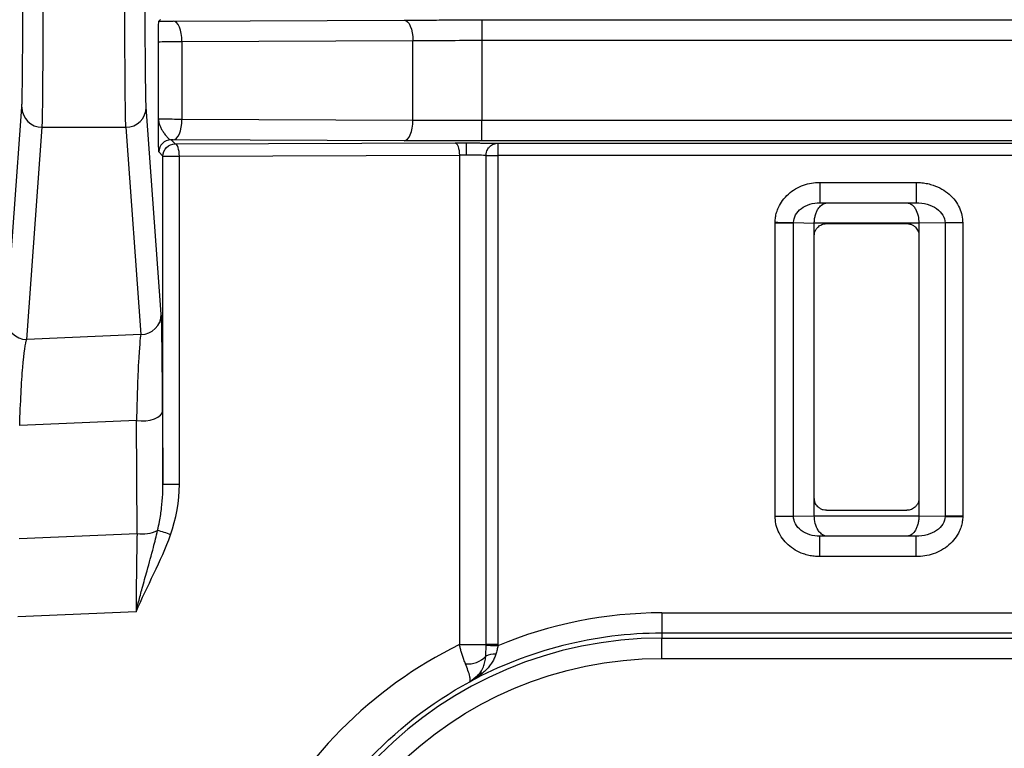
# Model space of a CAD drawing. Extents: x 897.4 to 914.4, y -8.5 to 2.5.
# Tile 31 of 102: x 902.422 to 902.898, y -0.038 to 0.314. Entities that reach past the tile are written whole.
import ezdxf

# ---------------------------------------------------------------- set-up
doc = ezdxf.new("R2010")
doc.units = 0
doc.header["$LTSCALE"] = 4
doc.header["$MEASUREMENT"] = 0
doc.layers.get('0').update_dxf_attribs({"linetype": 'CONTINUOUS'})

msp = doc.modelspace()

# ---------------------------------------------------------------- linework, layer by layer
for p, q in [((902.4892812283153, 0.3135281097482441), (902.4901001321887, 0.3143469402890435)), ((902.4962953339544, 0.313568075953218), (902.6079660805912, 0.3140225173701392)), ((902.64540271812, 0.3140949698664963), (903.1423799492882, 0.3140949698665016)), ((902.64540271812, 0.3140949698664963), (902.64540271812, 0.304252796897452)), ((902.4890899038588, 0.2662463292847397), (902.4890899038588, 0.303494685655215)), ((902.5004549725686, 0.3037259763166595), (902.6121257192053, 0.3041804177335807)), ((902.5004549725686, 0.3037259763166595), (902.5004549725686, 0.266015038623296)), ((902.6121257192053, 0.2655605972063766), (902.6121257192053, 0.3041804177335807)), ((902.64540271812, 0.304252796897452), (902.64540271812, 0.265488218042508)), ((902.64540271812, 0.304252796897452), (903.1423799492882, 0.3042527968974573)), ((902.4156084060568, 0.1694293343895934), (902.4230792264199, 0.2719646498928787)), ((902.4905028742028, 0.1718361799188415), (902.4832073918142, 0.2719646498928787)), ((902.4254505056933, 0.1596566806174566), (902.4329213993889, 0.2621919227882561)), ((902.4329213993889, 0.2621919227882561), (902.4733652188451, 0.2621919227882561)), ((902.4733652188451, 0.2621919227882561), (902.4806607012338, 0.1620635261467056)), ((902.6121257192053, 0.2655605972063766), (902.5004549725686, 0.266015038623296)), ((902.64540271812, 0.2556460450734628), (902.64540271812, 0.265488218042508)), ((903.1423799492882, 0.2654882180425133), (902.64540271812, 0.265488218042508)), ((902.4962953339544, 0.2561728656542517), (902.4952218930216, 0.2561774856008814)), ((902.4952218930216, 0.2561774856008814), (902.4972149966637, 0.2541843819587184)), ((902.6079660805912, 0.2557184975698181), (902.4962953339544, 0.2561728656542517)), ((902.4972149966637, 0.2541843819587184), (902.6325804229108, 0.2546144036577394)), ((902.6379665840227, 0.254622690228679), (902.6379665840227, 0.2487173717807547)), ((903.1423799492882, 0.255646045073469), (902.64540271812, 0.2556460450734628)), ((902.6532632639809, 0.2545178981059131), (903.1345194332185, 0.2545178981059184)), ((902.6532632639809, 0.2545178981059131), (902.6532632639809, 0.2486126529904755)), ((902.4913096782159, 0.24827913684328), (902.4893166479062, 0.2502722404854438)), ((902.4913096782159, 0.08949215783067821), (902.4913096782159, 0.24827913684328)), ((902.4913096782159, 0.24827913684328), (902.4992347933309, 0.24827913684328)), ((902.4992347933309, 0.24827913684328), (902.6346002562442, 0.2487090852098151)), ((902.4992347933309, 0.08949215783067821), (902.4992347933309, 0.24827913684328)), ((902.6346002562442, 0.2487090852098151), (902.6346002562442, 0.01209734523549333)), ((902.6475270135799, 0.01209734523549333), (902.6475270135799, 0.2486126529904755)), ((902.6475270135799, 0.2486126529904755), (902.6532632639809, 0.2486126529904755)), ((903.1345194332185, 0.2486126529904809), (902.6532632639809, 0.2486126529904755)), ((902.6532632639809, 0.2486126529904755), (902.6532632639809, 0.01209734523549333)), ((902.8088672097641, 0.235572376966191), (902.8554174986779, 0.2355723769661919)), ((902.8088672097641, 0.235572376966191), (902.8088672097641, 0.2257302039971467)), ((902.8554174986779, 0.2355723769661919), (902.8554174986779, 0.2257302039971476)), ((902.8088672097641, 0.2257302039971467), (902.8554174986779, 0.2257302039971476)), ((902.8088672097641, 0.2257302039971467), (902.8124354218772, 0.2256634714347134)), ((902.8124354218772, 0.2256634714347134), (902.8510669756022, 0.2256634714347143)), ((902.8510669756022, 0.2256634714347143), (902.8554174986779, 0.2257302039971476)), ((902.7872272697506, 0.215959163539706), (902.7872303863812, 0.21629304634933)), ((902.7872272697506, 0.0742542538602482), (902.7872272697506, 0.215959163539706)), ((902.7872272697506, 0.215959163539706), (902.796147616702, 0.215959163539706)), ((902.796147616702, 0.0742542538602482), (902.796147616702, 0.215959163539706)), ((902.806165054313, 0.2157717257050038), (902.796147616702, 0.215959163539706)), ((902.8567931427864, 0.21582129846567), (902.806165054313, 0.2158212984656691)), ((902.806165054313, 0.2097377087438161), (902.806165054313, 0.2157717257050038)), ((902.8120703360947, 0.2156430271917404), (902.8508822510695, 0.2156430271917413)), ((902.8694076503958, 0.2159714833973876), (902.8567931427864, 0.2157778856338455)), ((902.8567931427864, 0.2157778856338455), (902.8567931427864, 0.21582129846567)), ((902.8567931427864, 0.2157778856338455), (902.8567931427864, 0.2097399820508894)), ((902.8694076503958, 0.2159714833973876), (902.8694076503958, 0.07424193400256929)), ((902.8779639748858, 0.2159714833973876), (902.8694076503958, 0.2159714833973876)), ((902.8779639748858, 0.2159714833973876), (902.8779639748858, 0.07424193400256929)), ((902.806165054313, 0.08294943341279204), (902.806165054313, 0.2097377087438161)), ((902.8567931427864, 0.2097399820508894), (902.8567931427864, 0.08294723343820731)), ((902.4806607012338, 0.1620635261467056), (902.4254505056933, 0.1596566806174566)), ((902.4911313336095, 0.1251669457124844), (902.4913096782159, 0.08949215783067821)), ((902.478514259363, 0.1204617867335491), (902.4220431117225, 0.1180000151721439)), ((902.4787871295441, 0.06588716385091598), (902.478514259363, 0.1204617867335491)), ((902.4992347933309, 0.08949215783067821), (902.4913096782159, 0.08949215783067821)), ((902.806165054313, 0.07444169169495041), (902.806165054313, 0.08294943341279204)), ((902.8567931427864, 0.08294723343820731), (902.8567931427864, 0.0744355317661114)), ((902.8120703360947, 0.07704418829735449), (902.8508822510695, 0.07704418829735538)), ((902.7872272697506, 0.0742542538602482), (902.796147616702, 0.0742542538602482)), ((902.796147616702, 0.0742542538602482), (902.806165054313, 0.07444169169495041)), ((902.806165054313, 0.07444169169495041), (902.806165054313, 0.07439211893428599)), ((902.806165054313, 0.07439211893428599), (902.8567931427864, 0.07439211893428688)), ((902.8567931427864, 0.0744355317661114), (902.8694076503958, 0.07424193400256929)), ((902.8779639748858, 0.07424193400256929), (902.8694076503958, 0.07424193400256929)), ((902.8779639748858, 0.07424193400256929), (902.8779619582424, 0.07397933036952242)), ((902.4217684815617, 0.06340148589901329), (902.4787871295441, 0.06588716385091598)), ((902.8124354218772, 0.06454994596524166), (902.8088672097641, 0.06448321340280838)), ((902.8088672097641, 0.05464104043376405), (902.8088672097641, 0.06448321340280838)), ((902.8554174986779, 0.06448321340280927), (902.8088672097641, 0.06448321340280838)), ((902.8510669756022, 0.06454994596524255), (902.8124354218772, 0.06454994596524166)), ((902.8554174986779, 0.06448321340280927), (902.8510669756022, 0.06454994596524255)), ((902.8554174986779, 0.05464104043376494), (902.8554174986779, 0.06448321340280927)), ((902.8554174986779, 0.05464104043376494), (902.8088672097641, 0.05464104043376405)), ((902.4782956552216, 0.02801848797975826), (902.421076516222, 0.02552408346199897)), ((902.7324740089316, 0.02746776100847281), (903.0553086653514, 0.02746776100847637)), ((902.7324740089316, 0.02746776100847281), (902.7324740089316, 0.01762562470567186)), ((902.7324740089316, 0.01762562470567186), (902.7324740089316, 0.0152705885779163)), ((903.0553086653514, 0.01762562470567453), (902.7324740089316, 0.01762562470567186)), ((902.7324740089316, 0.0152705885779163), (903.0553086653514, 0.01527058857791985)), ((902.7324740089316, 0.005428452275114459), (902.7324740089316, 0.0152705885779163)), ((902.6346002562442, 0.01209734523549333), (902.6475270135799, 0.01209734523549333)), ((902.6532632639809, 0.01209734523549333), (902.6475270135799, 0.01209734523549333)), ((902.6532632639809, 0.01209734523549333), (902.6532600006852, 0.01156128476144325)), ((902.7324740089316, 0.005428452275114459), (903.0553086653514, 0.005428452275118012)), ((902.6396181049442, -0.005817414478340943), (902.6425834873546, -0.003474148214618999)), ((902.6425834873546, -0.003474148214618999), (902.6437708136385, -0.002535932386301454)), ((902.6396181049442, -0.005817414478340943), (902.639648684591, -0.005837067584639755))]:
    msp.add_line(p, q)
at = {"flags": 128}
for points in [[(902.5004549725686, 0.3037259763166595), (902.5003694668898, 0.3056365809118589), (902.500128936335, 0.3074745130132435), (902.4997425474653, 0.309169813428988), (902.4992250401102, 0.3106580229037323), (902.4985961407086, 0.3118825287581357), (902.4978796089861, 0.3127966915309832), (902.4971027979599, 0.3133657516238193), (902.4962953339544, 0.313568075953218)], [(902.6079660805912, 0.3140225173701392), (902.6087735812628, 0.3138201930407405), (902.6095503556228, 0.3132511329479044), (902.6102668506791, 0.3123369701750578), (902.6108958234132, 0.3111124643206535), (902.6114133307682, 0.3096242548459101), (902.6117996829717, 0.3079289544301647), (902.6120401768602, 0.30609102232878), (902.6121257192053, 0.3041804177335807)], [(902.4962953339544, 0.2561728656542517), (902.4971027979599, 0.2563752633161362), (902.4978796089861, 0.2569443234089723), (902.4985961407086, 0.2578584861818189), (902.4992250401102, 0.2590829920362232), (902.4997425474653, 0.2605712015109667), (902.500128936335, 0.2622665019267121), (902.5003694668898, 0.2641044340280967), (902.5004549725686, 0.266015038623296)], [(902.6079660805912, 0.2557184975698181), (902.6087735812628, 0.2559208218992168), (902.6095503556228, 0.2564898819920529), (902.6102668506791, 0.2574040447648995), (902.6108958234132, 0.2586285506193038), (902.6114133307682, 0.2601167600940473), (902.6117996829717, 0.2618120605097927), (902.6120401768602, 0.2636499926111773), (902.6121257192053, 0.2655605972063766)], [(902.4992347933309, 0.24827913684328), (902.4991931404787, 0.2494253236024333), (902.4990763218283, 0.2505278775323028), (902.4988886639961, 0.251544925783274), (902.4986374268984, 0.2524377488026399), (902.4983319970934, 0.2531724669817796), (902.497984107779, 0.253721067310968), (902.497607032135, 0.2540627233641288), (902.4972149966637, 0.2541843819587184)], [(902.6325804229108, 0.2546144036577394), (902.632972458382, 0.2544926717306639), (902.6333495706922, 0.254151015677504), (902.6336974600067, 0.2536024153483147), (902.6340028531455, 0.2528677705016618), (902.6342541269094, 0.25197487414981), (902.6344417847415, 0.2509578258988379), (902.6345586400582, 0.2498552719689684), (902.6346002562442, 0.2487090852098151)], [(902.7872303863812, 0.21629304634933), (902.7886211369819, 0.2162670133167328), (902.7899839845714, 0.2162414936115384), (902.7912915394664, 0.2162170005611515), (902.7925175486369, 0.2161940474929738), (902.793637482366, 0.2161731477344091), (902.794628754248, 0.2161545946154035), (902.7954715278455, 0.2161387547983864), (902.7961489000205, 0.2161261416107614)], [(902.478514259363, 0.1204617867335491), (902.4807512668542, 0.1202790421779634), (902.483016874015, 0.120356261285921), (902.4851905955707, 0.1206892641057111), (902.4871567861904, 0.1212604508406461), (902.4888110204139, 0.1220393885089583), (902.4900651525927, 0.1229846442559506), (902.490852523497, 0.1240459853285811), (902.4911313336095, 0.1251669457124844)], [(902.8694068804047, 0.07411059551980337), (902.8701199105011, 0.07409966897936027), (902.8709688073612, 0.07408661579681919), (902.8719388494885, 0.0740717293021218), (902.8730132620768, 0.07405522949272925), (902.8741734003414, 0.07403748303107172), (902.8753991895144, 0.07401863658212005), (902.8766693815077, 0.07399913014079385), (902.8779619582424, 0.07397933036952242)], [(902.6532600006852, 0.01156128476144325), (902.6522826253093, 0.0115731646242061), (902.6513322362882, 0.01158471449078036), (902.6504350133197, 0.01159560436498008), (902.649615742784, 0.01160554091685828), (902.6488969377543, 0.01161426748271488), (902.6482985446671, 0.01162152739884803), (902.6478369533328, 0.01162713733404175), (902.6475249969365, 0.01163095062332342)]]:
    msp.add_lwpolyline(points, dxfattribs=at)
for centre, radius, start, end in [((902.4328986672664, 0.2720114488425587), 0.009819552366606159, 180.2730666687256, 270.1326390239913), ((902.4733879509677, 0.272011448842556), 0.009819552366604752, 269.8673609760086, 359.7269333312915), ((902.4952223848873, 0.2502717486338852), 0.005905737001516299, 90.00619484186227, 179.9952281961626), ((902.48068350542, 0.1718829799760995), 0.009819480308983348, 269.8669395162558, 359.7269248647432), ((902.4254277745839, 0.1694761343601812), 0.009819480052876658, 180.2730746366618, 270.1326340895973), ((902.4815078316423, 0.08282660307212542), 0.01715653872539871, 260.8754545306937, 294.7962137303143), ((902.4805751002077, 0.03076700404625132), 0.03737922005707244, 67.28729134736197, 77.44079614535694), ((902.7324740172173, -0.1777279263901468), 0.1929985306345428, 90, 270), ((902.7324740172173, -0.1777279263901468), 0.1953535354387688, 90, 118.3701446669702), ((902.6388821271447, 0.01417031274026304), 0.01140774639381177, 263.4419054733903, 318.1008838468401), ((902.6512277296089, -0.0004703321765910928), 0.008010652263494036, 82.93662774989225, 118.7625138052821), ((902.6458130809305, -0.004563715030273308), 0.002880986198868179, 90.93476347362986, 135.2067863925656)]:
    msp.add_arc(centre, radius, start, end)
for points, knots in [([(902.423079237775, 0.2719646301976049), (902.4230932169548, 0.2721886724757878), (902.4231210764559, 0.2726351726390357), (902.4231621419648, 0.2737244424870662), (902.4232023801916, 0.2751177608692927), (902.4232417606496, 0.2768453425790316), (902.4233013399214, 0.2800186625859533), (902.4233773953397, 0.2854951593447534), (902.4234599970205, 0.2943766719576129), (902.4235271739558, 0.3048355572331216), (902.4235696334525, 0.3151091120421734), (902.4235939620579, 0.3243761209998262), (902.4236066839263, 0.3323190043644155), (902.4236082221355, 0.3376818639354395), (902.423608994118, 0.340373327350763)], [0, 0, 0, 0, 0.04854175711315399, 0.09674023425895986, 0.1448344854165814, 0.193065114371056, 0.2416706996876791, 0.3707570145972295, 0.5000478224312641, 0.6291324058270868, 0.7584215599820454, 0.8390891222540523, 0.9192435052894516, 0.9999999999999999, 0.9999999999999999, 0.9999999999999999, 0.9999999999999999]), ([(902.4329213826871, 0.2621919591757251), (902.4329936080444, 0.2633248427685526), (902.4330642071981, 0.2661916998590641), (902.4331930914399, 0.2750239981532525), (902.4332513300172, 0.2809867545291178), (902.4333478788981, 0.2952354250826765), (902.4333861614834, 0.3035172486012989), (902.4334377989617, 0.3213263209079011), (902.4334511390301, 0.3308472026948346), (902.4334511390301, 0.340373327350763)], [0, 0, 0, 0, 0.25, 0.25, 0.5, 0.5, 0.75, 0.75, 1, 1, 1, 1]), ([(902.4733652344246, 0.2621919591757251), (902.4733507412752, 0.2624615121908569), (902.4733219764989, 0.262996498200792), (902.4732806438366, 0.2643108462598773), (902.4732410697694, 0.2659635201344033), (902.473203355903, 0.2679652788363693), (902.4731674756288, 0.270279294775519), (902.4731334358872, 0.2728806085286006), (902.4731012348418, 0.2757409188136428), (902.4730708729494, 0.2788328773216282), (902.4730423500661, 0.2821292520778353), (902.4730156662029, 0.2856034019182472), (902.4729908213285, 0.2892293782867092), (902.4729678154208, 0.2929820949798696), (902.4729466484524, 0.2968374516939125), (902.4729273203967, 0.3007724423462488), (902.4729098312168, 0.3047652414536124), (902.4728941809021, 0.308795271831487), (902.4728803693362, 0.3128432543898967), (902.4728683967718, 0.3168912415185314), (902.4728582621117, 0.3209226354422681), (902.4728499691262, 0.3249221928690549), (902.4728435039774, 0.3288760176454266), (902.4728389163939, 0.3327715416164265), (902.472836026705, 0.3365974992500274), (902.47283565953, 0.3391245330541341), (902.4728354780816, 0.3403733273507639)], [0, 0, 0, 0, 0.05055360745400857, 0.100334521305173, 0.1493427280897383, 0.197578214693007, 0.2450409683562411, 0.2917309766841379, 0.3376482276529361, 0.3827927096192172, 0.4271644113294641, 0.4707633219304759, 0.5135894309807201, 0.5556427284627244, 0.5969232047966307, 0.6374308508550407, 0.6771656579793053, 0.7161276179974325, 0.754316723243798, 0.791732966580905, 0.8283763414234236, 0.8642468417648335, 0.8993444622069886, 0.9336691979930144, 0.9672210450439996, 0.9999999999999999, 0.9999999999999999, 0.9999999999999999, 0.9999999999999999]), ([(902.4832073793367, 0.2719646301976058), (902.4831351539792, 0.2729559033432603), (902.4830645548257, 0.2754644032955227), (902.4829356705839, 0.2831926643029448), (902.4828774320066, 0.2884100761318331), (902.4827808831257, 0.3008776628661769), (902.4827426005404, 0.3081242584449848), (902.482690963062, 0.3237071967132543), (902.4826776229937, 0.3320379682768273), (902.4826776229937, 0.340373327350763)], [0, 0, 0, 0, 0.25, 0.25, 0.5, 0.5, 0.75, 0.75, 1, 1, 1, 1]), ([(902.4890899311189, 0.3034946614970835), (902.4891068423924, 0.3048671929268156), (902.4891358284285, 0.307219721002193), (902.489177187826, 0.3101616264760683), (902.4892133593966, 0.3120440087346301), (902.4892477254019, 0.3132613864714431), (902.489270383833, 0.313441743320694), (902.4892812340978, 0.3135281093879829)], [0, 0, 0, 0, 0.2909608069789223, 0.498708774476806, 0.6820474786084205, 0.8477445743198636, 1, 1, 1, 1]), ([(902.4892812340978, 0.3135281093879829), (902.4903681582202, 0.313535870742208), (902.492542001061, 0.3135513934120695), (902.495044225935, 0.3135625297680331), (902.4962953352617, 0.3135680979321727)], [0, 0, 0, 0, 0.5000012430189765, 1, 1, 1, 1]), ([(902.6079660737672, 0.3140225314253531), (902.6096644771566, 0.3140291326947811), (902.6130447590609, 0.3140422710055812), (902.6182602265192, 0.3140584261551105), (902.6235414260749, 0.3140717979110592), (902.6289008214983, 0.3140821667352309), (902.6343347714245, 0.3140895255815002), (902.6398439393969, 0.314094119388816), (902.6435437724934, 0.3140946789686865), (902.6454027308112, 0.3140949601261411)], [0, 0, 0, 0, 0.14426440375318, 0.2871251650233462, 0.4291370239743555, 0.5708646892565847, 0.7128762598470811, 0.8557364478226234, 1, 1, 1, 1]), ([(902.4890899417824, 0.3034946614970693), (902.4891227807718, 0.30354304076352), (902.4902200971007, 0.3035911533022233), (902.4942165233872, 0.3036724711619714), (902.4971050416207, 0.3037055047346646), (902.5004549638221, 0.3037259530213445)], [0, 0, 0, 0, 0.5, 0.5, 1, 1, 1, 1]), ([(902.489316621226, 0.2502722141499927), (902.489308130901, 0.2503203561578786), (902.4892909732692, 0.2504176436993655), (902.4892653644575, 0.2510867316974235), (902.4892397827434, 0.2521346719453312), (902.4892142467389, 0.2536002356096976), (902.48918877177, 0.2554583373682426), (902.4891628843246, 0.2577940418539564), (902.4891292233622, 0.2613524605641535), (902.4891054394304, 0.2643147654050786), (902.4890899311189, 0.2662463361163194)], [0, 0, 0, 0, 0.09285421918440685, 0.1876439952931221, 0.2860372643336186, 0.3895278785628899, 0.4994019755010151, 0.615868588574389, 0.7495271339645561, 1, 1, 1, 1]), ([(902.4890899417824, 0.2662463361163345), (902.4891282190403, 0.265729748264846), (902.4892055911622, 0.2646855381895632), (902.4896964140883, 0.263127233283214), (902.4904270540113, 0.2615995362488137), (902.4913450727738, 0.2600550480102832), (902.4923538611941, 0.2586368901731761), (902.4934084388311, 0.2573837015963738), (902.4943815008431, 0.256418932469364), (902.4949488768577, 0.2562559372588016), (902.4952219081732, 0.2561775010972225)], [0, 0, 0, 0, 0.1232917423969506, 0.2492170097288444, 0.3782972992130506, 0.4996005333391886, 0.6306495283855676, 0.7499638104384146, 0.8796781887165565, 0.9999999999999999, 0.9999999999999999, 0.9999999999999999, 0.9999999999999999]), ([(902.5004549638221, 0.2660150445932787), (902.4971050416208, 0.2660354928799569), (902.4942165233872, 0.2660685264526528), (902.4902200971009, 0.2661498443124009), (902.4891227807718, 0.2661979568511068), (902.4890899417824, 0.2662463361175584)], [0, 0, 0, 0, 0.5, 0.5, 1, 1, 1, 1]), ([(902.4913097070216, 0.2482791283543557), (902.4913098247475, 0.2498250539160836), (902.4919463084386, 0.2513614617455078), (902.4941326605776, 0.2535478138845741), (902.4956690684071, 0.2541842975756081), (902.4972149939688, 0.2541844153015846)], [0, 0, 0, 0, 0.5, 0.5, 1, 1, 1, 1]), ([(902.6454027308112, 0.2556460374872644), (902.6435437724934, 0.2556463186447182), (902.6398439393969, 0.2556468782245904), (902.6343347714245, 0.2556514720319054), (902.6289008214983, 0.2556588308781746), (902.6235414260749, 0.2556691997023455), (902.6182602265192, 0.2556825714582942), (902.6130447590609, 0.2556987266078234), (902.6096644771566, 0.2557118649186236), (902.6079660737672, 0.2557184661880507)], [0, 0, 0, 0, 0.1442635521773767, 0.2871237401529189, 0.429135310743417, 0.5708629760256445, 0.7128748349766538, 0.8557355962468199, 1, 1, 1, 1]), ([(902.6325804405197, 0.2546143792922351), (902.6334571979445, 0.2546167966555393), (902.6352107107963, 0.254621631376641), (902.637047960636, 0.2546223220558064), (902.6379665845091, 0.2546226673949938)], [0, 0, 0, 0, 0.5000005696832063, 1, 1, 1, 1]), ([(902.6379665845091, 0.2546226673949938), (902.6388489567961, 0.2546223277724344), (902.6405914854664, 0.2546216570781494), (902.6431272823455, 0.254615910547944), (902.645524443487, 0.2546066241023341), (902.6484278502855, 0.2545897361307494), (902.6515671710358, 0.2545615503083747), (902.6526967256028, 0.2545324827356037), (902.6532632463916, 0.2545179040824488)], [0, 0, 0, 0, 0.1263982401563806, 0.2496140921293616, 0.3732232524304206, 0.5007683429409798, 0.7496135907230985, 1, 1, 1, 1]), ([(902.6475269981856, 0.2486126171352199), (902.6475658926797, 0.2491298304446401), (902.6476371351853, 0.2500772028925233), (902.6481147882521, 0.2512849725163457), (902.6486520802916, 0.2521538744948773), (902.6495481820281, 0.2532042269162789), (902.650747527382, 0.254019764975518), (902.6520328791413, 0.2543981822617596), (902.6526866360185, 0.2544937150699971), (902.6530563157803, 0.2545151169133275), (902.6532167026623, 0.254517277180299), (902.6532632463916, 0.2545179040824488)], [0, 0, 0, 0, 0.1674190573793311, 0.306659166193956, 0.4176514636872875, 0.5003414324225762, 0.759206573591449, 0.882827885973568, 0.942179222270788, 0.9832206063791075, 1, 1, 1, 1]), ([(902.6475269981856, 0.2486126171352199), (902.6470080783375, 0.2486300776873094), (902.6457604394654, 0.2486475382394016), (902.642325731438, 0.2486824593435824), (902.640149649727, 0.2486999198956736), (902.6379665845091, 0.2487173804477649)], [0, 0, 0, 0, 0.5, 0.5, 1, 1, 1, 1]), ([(902.7872303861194, 0.2162930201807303), (902.7872772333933, 0.2171027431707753), (902.7873711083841, 0.2187253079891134), (902.7879394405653, 0.2211240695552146), (902.7889755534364, 0.2239206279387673), (902.7907939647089, 0.2270086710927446), (902.79359717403, 0.2300473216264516), (902.7970241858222, 0.2325523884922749), (902.800821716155, 0.2342890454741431), (902.8048265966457, 0.2353864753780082), (902.8075118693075, 0.2355100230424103), (902.8088671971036, 0.2355723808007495)], [0, 0, 0, 0, 0.07579727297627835, 0.1518864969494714, 0.2296657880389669, 0.3544018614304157, 0.4844640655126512, 0.6140639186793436, 0.7490619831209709, 0.8733449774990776, 1, 1, 1, 1]), ([(902.8554175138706, 0.2355723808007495), (902.8563636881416, 0.2355434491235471), (902.8582460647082, 0.2354858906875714), (902.8610330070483, 0.2350081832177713), (902.8642730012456, 0.2340983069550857), (902.8678435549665, 0.2325069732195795), (902.8714216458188, 0.2299749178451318), (902.8743706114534, 0.2268694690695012), (902.8764411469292, 0.223375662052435), (902.8777367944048, 0.2196942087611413), (902.8778884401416, 0.2172092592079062), (902.8779639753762, 0.215971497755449)], [0, 0, 0, 0, 0.08569993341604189, 0.1704966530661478, 0.2554337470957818, 0.3902878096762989, 0.5224237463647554, 0.6502862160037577, 0.7753265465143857, 0.8880894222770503, 1, 1, 1, 1]), ([(902.7961488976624, 0.2161261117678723), (902.7961966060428, 0.2186753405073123), (902.7975855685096, 0.2211710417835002), (902.8022812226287, 0.2247169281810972), (902.805551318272, 0.2257396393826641), (902.8088671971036, 0.225730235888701)], [0, 0, 0, 0, 0.5, 0.5, 1, 1, 1, 1]), ([(902.8061650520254, 0.2158213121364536), (902.8061912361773, 0.2164367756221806), (902.8062447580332, 0.2176948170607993), (902.8066166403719, 0.219531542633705), (902.8071991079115, 0.2212759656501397), (902.8081780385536, 0.2231555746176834), (902.8099389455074, 0.2251225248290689), (902.8115109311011, 0.2254631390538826), (902.8124354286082, 0.2256634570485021)], [0, 0, 0, 0, 0.1098770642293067, 0.2245948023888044, 0.3455625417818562, 0.4739839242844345, 0.6906456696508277, 1, 1, 1, 1]), ([(902.851066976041, 0.2256634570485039), (902.8514376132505, 0.2256219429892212), (902.8521382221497, 0.2255434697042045), (902.85309515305, 0.2250243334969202), (902.8539037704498, 0.2243467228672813), (902.8545659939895, 0.2235824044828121), (902.8554929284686, 0.2221874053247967), (902.856503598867, 0.2197099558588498), (902.8566998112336, 0.2170748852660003), (902.8567931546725, 0.2158213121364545)], [0, 0, 0, 0, 0.1343242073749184, 0.253910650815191, 0.3587912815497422, 0.4490188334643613, 0.5246821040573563, 0.7738786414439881, 0.9999999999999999, 0.9999999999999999, 0.9999999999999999, 0.9999999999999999]), ([(902.8554175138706, 0.225730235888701), (902.859105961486, 0.2257413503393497), (902.8627405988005, 0.2246975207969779), (902.8679172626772, 0.2210865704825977), (902.8694173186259, 0.2185488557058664), (902.8694076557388, 0.215971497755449)], [0, 0, 0, 0, 0.5, 0.5, 1, 1, 1, 1]), ([(902.8061650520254, 0.2097377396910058), (902.8061996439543, 0.2102581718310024), (902.8062677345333, 0.2112825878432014), (902.806888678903, 0.2127294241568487), (902.8079986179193, 0.2141428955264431), (902.8097349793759, 0.21541005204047), (902.8112902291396, 0.2155652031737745), (902.8120703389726, 0.2156430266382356)], [0, 0, 0, 0, 0.168226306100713, 0.331135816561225, 0.5007629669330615, 0.7495838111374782, 1, 1, 1, 1]), ([(902.8508822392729, 0.2156430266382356), (902.8514031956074, 0.2156084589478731), (902.8524285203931, 0.2155404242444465), (902.8538767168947, 0.2149198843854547), (902.8552914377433, 0.2138105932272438), (902.8565598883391, 0.212074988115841), (902.8567152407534, 0.2105199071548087), (902.8567931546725, 0.2097399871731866)], [0, 0, 0, 0, 0.1683470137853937, 0.3313336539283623, 0.5009777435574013, 0.7497252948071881, 1, 1, 1, 1]), ([(902.4911313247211, 0.1251669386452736), (902.4910685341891, 0.1377244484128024), (902.490977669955, 0.1486483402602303), (902.490759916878, 0.1648184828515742), (902.4906332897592, 0.1700460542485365), (902.4905028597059, 0.1718361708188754)], [0, 0, 0, 0, 0.5, 0.5, 1, 1, 1, 1]), ([(902.4806607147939, 0.1620634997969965), (902.4802489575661, 0.1604492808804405), (902.4798343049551, 0.1557795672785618), (902.4790905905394, 0.1413652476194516), (902.4787624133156, 0.1316370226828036), (902.4785142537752, 0.120461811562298)], [0, 0, 0, 0, 0.5, 0.5, 1, 1, 1, 1]), ([(902.4220431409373, 0.1180000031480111), (902.4224172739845, 0.129180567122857), (902.4229277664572, 0.1389168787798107), (902.4241083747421, 0.1533502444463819), (902.4247770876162, 0.1580310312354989), (902.42545053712, 0.1596566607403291)], [0, 0, 0, 0, 0.5, 0.5, 1, 1, 1, 1]), ([(902.4887031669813, 0.06725182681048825), (902.4890307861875, 0.06872149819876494), (902.4898391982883, 0.07234796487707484), (902.490698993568, 0.07821161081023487), (902.4912325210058, 0.08417003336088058), (902.491287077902, 0.08793184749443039), (902.4913097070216, 0.08949217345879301)], [0, 0, 0, 0, 0.2030381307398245, 0.5010038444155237, 0.7930262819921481, 1, 1, 1, 1]), ([(902.8120703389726, 0.07704416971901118), (902.8115499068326, 0.07707876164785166), (902.8105254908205, 0.07714685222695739), (902.8090786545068, 0.07776779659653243), (902.8076651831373, 0.07887773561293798), (902.8063980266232, 0.08061409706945), (902.8062428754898, 0.08216934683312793), (902.8061650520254, 0.08294945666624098)], [0, 0, 0, 0, 0.1682263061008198, 0.3311358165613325, 0.5007629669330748, 0.749583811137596, 0.9999999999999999, 0.9999999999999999, 0.9999999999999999, 0.9999999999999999]), ([(902.8567931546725, 0.08294720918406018), (902.8567585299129, 0.08242691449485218), (902.8566903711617, 0.08140271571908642), (902.8560688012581, 0.07995630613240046), (902.8549577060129, 0.07854326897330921), (902.8532194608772, 0.07727686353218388), (902.85166309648, 0.0771219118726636), (902.8508822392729, 0.07704416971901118)], [0, 0, 0, 0, 0.1681288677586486, 0.330961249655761, 0.5005482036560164, 0.749415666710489, 1, 1, 1, 1]), ([(902.8088671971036, 0.05464105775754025), (902.807965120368, 0.05467018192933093), (902.8061635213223, 0.05472834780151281), (902.8034886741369, 0.05520919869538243), (902.800379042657, 0.05610974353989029), (902.7969406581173, 0.05771098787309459), (902.7935130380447, 0.06023718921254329), (902.790673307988, 0.06335443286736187), (902.7886923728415, 0.06684223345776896), (902.7874400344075, 0.07052955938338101), (902.7872983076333, 0.07301056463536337), (902.7872272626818, 0.07425424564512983)], [0, 0, 0, 0, 0.08352463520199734, 0.1668127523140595, 0.2509516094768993, 0.3830346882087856, 0.5157810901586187, 0.642974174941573, 0.770695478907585, 0.885053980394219, 1, 1, 1, 1]), ([(902.8088671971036, 0.06448320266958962), (902.8055146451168, 0.06447369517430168), (902.8022101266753, 0.0655199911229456), (902.7975031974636, 0.06913580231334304), (902.796138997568, 0.07167587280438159), (902.7961476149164, 0.07425424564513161)], [0, 0, 0, 0, 0.5, 0.5, 1, 1, 1, 1]), ([(902.8124354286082, 0.06454998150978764), (902.8120296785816, 0.06459144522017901), (902.8112631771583, 0.06466977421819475), (902.8102152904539, 0.06518859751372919), (902.809329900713, 0.0658659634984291), (902.808604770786, 0.0666299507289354), (902.8075934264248, 0.0680195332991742), (902.8064849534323, 0.07048750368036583), (902.8062678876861, 0.0731369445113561), (902.8061650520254, 0.07439212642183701)], [0, 0, 0, 0, 0.135719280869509, 0.2563869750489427, 0.3620396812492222, 0.452737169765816, 0.5285798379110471, 0.7766630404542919, 1, 1, 1, 1]), ([(902.8567931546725, 0.0743921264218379), (902.856769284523, 0.07377691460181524), (902.8567205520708, 0.07252091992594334), (902.8563816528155, 0.07068558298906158), (902.8558503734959, 0.06894158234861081), (902.8549588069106, 0.06706469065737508), (902.853351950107, 0.06509374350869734), (902.8519120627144, 0.06475108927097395), (902.851066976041, 0.06454998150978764)], [0, 0, 0, 0, 0.111367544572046, 0.2273640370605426, 0.3491911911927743, 0.4778874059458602, 0.6935660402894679, 1, 1, 1, 1]), ([(902.8694068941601, 0.07411061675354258), (902.869367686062, 0.07155627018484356), (902.8678460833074, 0.0690533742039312), (902.8626790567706, 0.06549745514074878), (902.8590742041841, 0.06447218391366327), (902.8554175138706, 0.06448320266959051)], [0, 0, 0, 0, 0.5, 0.5, 1, 1, 1, 1]), ([(902.8779619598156, 0.07397930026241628), (902.8779163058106, 0.07316778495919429), (902.877824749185, 0.07154033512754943), (902.877239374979, 0.06913433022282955), (902.876164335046, 0.06632502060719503), (902.8742674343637, 0.06322157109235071), (902.8713443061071, 0.06017500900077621), (902.8677692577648, 0.0576644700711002), (902.8638093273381, 0.05592586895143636), (902.8596321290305, 0.05482702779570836), (902.8568323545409, 0.05470348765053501), (902.8554175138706, 0.05464105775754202)], [0, 0, 0, 0, 0.0741098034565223, 0.1486231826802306, 0.2250223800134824, 0.3482713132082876, 0.4778682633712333, 0.6080709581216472, 0.7446619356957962, 0.8709672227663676, 1, 1, 1, 1]), ([(902.4782956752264, 0.02801849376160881), (902.4786979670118, 0.02961013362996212), (902.4796607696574, 0.03341939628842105), (902.4814398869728, 0.04003101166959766), (902.483890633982, 0.04881770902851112), (902.4864955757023, 0.05807372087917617), (902.4880510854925, 0.06454078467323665), (902.4887031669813, 0.06725182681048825)], [0, 0, 0, 0, 0.1193640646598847, 0.2856733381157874, 0.5003192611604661, 0.7905300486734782, 1, 1, 1, 1]), ([(902.4782956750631, 0.02801849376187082), (902.4810227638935, 0.03425420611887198), (902.4840051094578, 0.04035867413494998), (902.4898343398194, 0.05263717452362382), (902.4926906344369, 0.05880683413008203), (902.4950076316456, 0.065247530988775)], [0, 0, 0, 0, 0.5, 0.5, 1, 1, 1, 1]), ([(902.634600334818, 0.01209713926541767), (902.6133852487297, 0.001682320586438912), (902.5939352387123, -0.01231040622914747), (902.5607240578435, -0.04593707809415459), (902.5469596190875, -0.06555255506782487), (902.5266611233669, -0.1082340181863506), (902.5201178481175, -0.131286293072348), (902.5149922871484, -0.1782700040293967), (902.516398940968, -0.2021915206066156), (902.5270170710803, -0.2482458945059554), (902.536216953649, -0.2703722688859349), (902.561396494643, -0.3103692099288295), (902.5773648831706, -0.3282359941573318), (902.6143021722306, -0.3577218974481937), (902.6352604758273, -0.3693390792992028), (902.6798426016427, -0.3850307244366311), (902.7034540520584, -0.3891043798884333), (902.7270878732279, -0.3891794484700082)], [0, 0, 0, 0, 0.1250000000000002, 0.1250000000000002, 0.2500000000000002, 0.2500000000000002, 0.3750000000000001, 0.3750000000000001, 0.5000000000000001, 0.5000000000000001, 0.6250000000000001, 0.6250000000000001, 0.75, 0.75, 0.875, 0.875, 1, 1, 1, 1]), ([(902.637579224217, 0.002837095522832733), (902.6373176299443, 0.003500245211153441), (902.636814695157, 0.004775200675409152), (902.6361204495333, 0.006781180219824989), (902.6355251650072, 0.008681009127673), (902.6350233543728, 0.01044468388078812), (902.6347362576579, 0.01156617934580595), (902.634600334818, 0.01209713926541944)], [0, 0, 0, 0, 0.2372935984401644, 0.4562149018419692, 0.6561530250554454, 0.8372093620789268, 1, 1, 1, 1]), ([(902.647373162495, 0.006551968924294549), (902.6474121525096, 0.007365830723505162), (902.6474909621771, 0.009010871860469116), (902.6475136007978, 0.01075147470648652), (902.6475250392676, 0.01163093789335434)], [0, 0, 0, 0, 0.4947364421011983, 1, 1, 1, 1]), ([(902.6532599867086, 0.01156128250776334), (902.6531115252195, 0.01089312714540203), (902.6528024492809, 0.00950212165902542), (902.6524144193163, 0.008171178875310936), (902.6522127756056, 0.007479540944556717)], [0, 0, 0, 0, 0.4803398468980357, 0.9999999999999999, 0.9999999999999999, 0.9999999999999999, 0.9999999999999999]), ([(902.7324740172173, -0.3608843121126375), (902.6313872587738, -0.3608843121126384), (902.5493176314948, -0.278814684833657), (902.5493176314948, -0.07664116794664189), (902.6313872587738, 0.005428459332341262), (902.7324740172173, 0.005428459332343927)], [0, 0, 0, 0, 0.5000000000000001, 0.5000000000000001, 1, 1, 1, 1]), ([(902.643770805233, -0.002535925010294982), (902.6441594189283, -0.002061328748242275), (902.645113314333, -0.0008963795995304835), (902.6462139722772, 0.001202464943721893), (902.6469183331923, 0.003369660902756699), (902.6472044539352, 0.004916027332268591), (902.6473189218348, 0.005837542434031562), (902.6473550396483, 0.006313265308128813), (902.647373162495, 0.006551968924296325)], [0, 0, 0, 0, 0.2043693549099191, 0.5016472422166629, 0.7497607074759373, 0.8742322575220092, 0.9368934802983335, 1, 1, 1, 1]), ([(902.6522127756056, 0.007479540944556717), (902.6519871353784, 0.006833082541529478), (902.651518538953, 0.005490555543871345), (902.6504969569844, 0.003608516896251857), (902.6492083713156, 0.001762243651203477), (902.647631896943, -3.372251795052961e-05), (902.6464027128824, -0.00112032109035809), (902.6457660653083, -0.001683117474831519)], [0, 0, 0, 0, 0.1716266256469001, 0.3564241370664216, 0.5555071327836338, 0.7697779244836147, 1, 1, 1, 1]), ([(902.6396189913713, -0.005819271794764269), (902.6396546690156, -0.005796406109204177), (902.6397247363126, -0.005751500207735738), (902.6397341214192, -0.005697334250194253), (902.6398751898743, -0.005473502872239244), (902.6399167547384, -0.00500887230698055), (902.6398466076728, -0.00421209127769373), (902.6395639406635, -0.002795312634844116), (902.6389231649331, -0.0006545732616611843), (902.638002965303, 0.001736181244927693), (902.637579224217, 0.002837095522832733)], [0, 0, 0, 0, 0.03169068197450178, 0.06223730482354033, 0.1248870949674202, 0.2509983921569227, 0.4005115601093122, 0.5025948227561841, 0.7709507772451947, 0.9999999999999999, 0.9999999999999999, 0.9999999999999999, 0.9999999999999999]), ([(902.6457660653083, -0.001683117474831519), (902.6449656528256, -0.00232268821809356), (902.6430254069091, -0.003873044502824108), (902.6408983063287, -0.005110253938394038), (902.6396487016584, -0.005837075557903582)], [0, 0, 0, 0, 0.4125314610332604, 1, 1, 1, 1]), ([(902.7324740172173, -0.3734320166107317), (902.7109411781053, -0.3733581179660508), (902.6894303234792, -0.3696979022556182), (902.6487437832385, -0.3556068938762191), (902.6295804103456, -0.3451711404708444), (902.5956566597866, -0.3186600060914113), (902.5809114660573, -0.3025771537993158), (902.5574082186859, -0.2665074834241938), (902.5486718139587, -0.2465146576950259), (902.5381224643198, -0.2047775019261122), (902.5363368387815, -0.1830328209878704), (902.5398784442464, -0.1401294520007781), (902.5452358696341, -0.1189793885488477), (902.562486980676, -0.07953683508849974), (902.5744095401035, -0.06126355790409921), (902.6035109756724, -0.02953665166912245), (902.6207108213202, -0.01611321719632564), (902.6396189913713, -0.005819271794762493)], [0, 0, 0, 0, 0.1249999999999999, 0.1249999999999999, 0.2499999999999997, 0.2499999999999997, 0.3749999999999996, 0.3749999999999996, 0.4999999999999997, 0.4999999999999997, 0.6249999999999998, 0.6249999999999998, 0.7499999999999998, 0.7499999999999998, 0.8749999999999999, 0.8749999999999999, 1, 1, 1, 1])]:
    msp.add_open_spline(points, degree=3, knots=knots)
for points in [[(902.6121257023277, 0.3041803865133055), (902.6225139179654, 0.3042279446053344), (902.633940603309, 0.3042528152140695), (902.6454027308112, 0.3042528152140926)], [(902.6454027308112, 0.2654881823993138), (902.633940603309, 0.2654881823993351), (902.6225139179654, 0.2655130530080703), (902.6121257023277, 0.2655606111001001)], [(902.6379665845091, 0.2487173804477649), (902.6368213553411, 0.2487146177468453), (902.635676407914, 0.2487118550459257), (902.6346002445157, 0.2487090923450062)], [(902.7961476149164, 0.2159591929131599), (902.796147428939, 0.2160148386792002), (902.7961478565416, 0.2160704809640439), (902.7961488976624, 0.2161261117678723)], [(902.4950076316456, 0.065247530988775), (902.4976967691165, 0.072722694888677), (902.4992347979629, 0.08154442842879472), (902.4992347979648, 0.0894921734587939)], [(902.8694076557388, 0.07424194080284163), (902.8694078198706, 0.07419816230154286), (902.8694075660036, 0.07415438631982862), (902.8694068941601, 0.07411061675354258)], [(902.4787871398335, 0.06588719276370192), (902.47852887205, 0.05425678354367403), (902.4783587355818, 0.04114477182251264), (902.4782956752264, 0.02801849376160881)], [(902.7324740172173, 0.02746775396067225), (902.7052763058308, 0.02746775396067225), (902.6783493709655, 0.02206072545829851), (902.6532599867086, 0.01156128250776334)], [(902.6475250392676, 0.01163093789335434), (902.6475256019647, 0.01178589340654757), (902.6475262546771, 0.01194141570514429), (902.6475269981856, 0.01209734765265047)], [(902.6396487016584, -0.005837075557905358), (902.6411374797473, -0.005011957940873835), (902.642560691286, -0.003895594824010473), (902.6437685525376, -0.002533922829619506)]]:
    msp.add_open_spline(points, degree=3)

doc.saveas('drawing.dxf')
